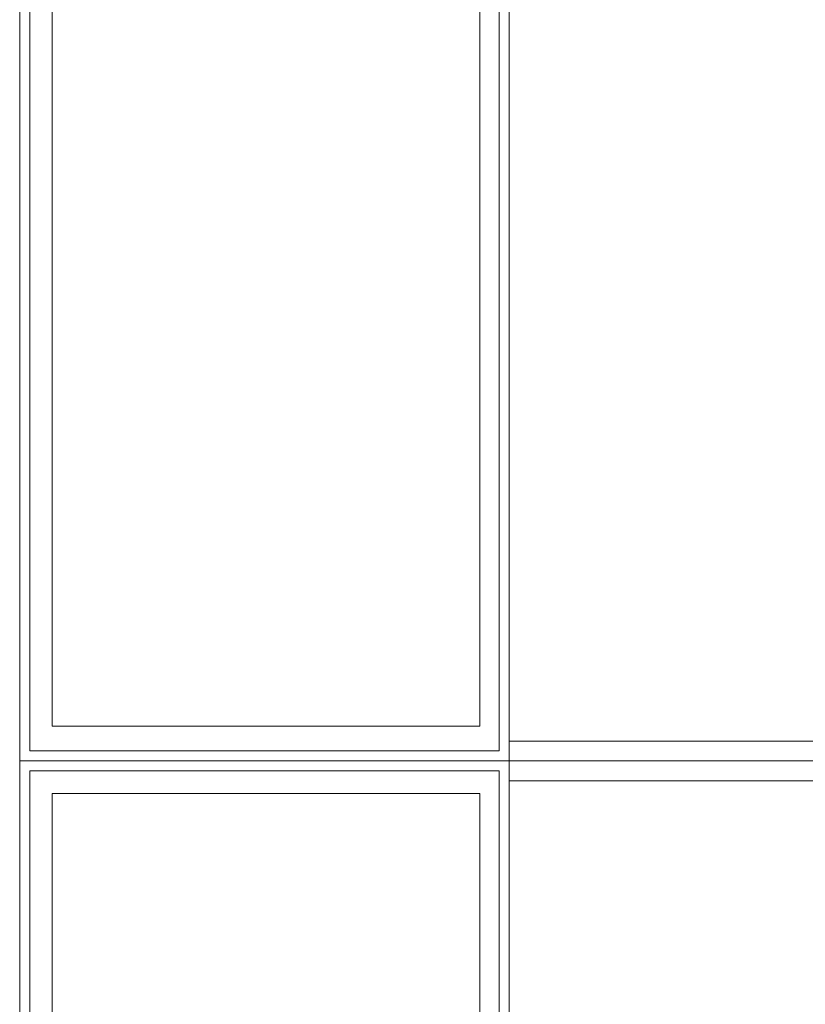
# Model space of a CAD drawing. Header units: millimetres. Extents: x -14761 to 157739, y -22400 to 107990.
# Tile 201 of 256: x 121296 to 122083, y 43100 to 44087. Entities that reach past the tile are written whole.
import ezdxf

# ---------------------------------------------------------------- set-up
doc = ezdxf.new("R2010")
doc.units = ezdxf.units.MM
doc.header["$MEASUREMENT"] = 0
doc.linetypes.add('Wipeout_Contour', pattern=[1000, 0, -1000])
doc.layers.add('Интерьер - конструкции мебели', color=7, linetype='Continuous')

msp = doc.modelspace()

# ---------------------------------------------------------------- linework, layer by layer
at = {"layer": 'Интерьер - конструкции мебели', "color": 7, "linetype": 'Continuous', "lineweight": 15}
for points in [[(121328.52, 44465.44), (121756.91, 44465.44), (121756.91, 43378.46), (121328.52, 43378.46)], [(121328.52, 43310.95), (121756.91, 43310.95), (121756.91, 42223.97), (121328.52, 42223.97)]]:
    msp.add_lwpolyline(points, close=True, dxfattribs=at)

# ---------------------------------------------------------------- wipeouts: each hides what was drawn before it
at = {"color": 254, "linetype": 'Wipeout_Contour', "lineweight": 0, "ltscale": 386425.445599}
msp.add_wipeout([(121305.95, 43333.51), (121295.95, 43343.51), (121295.95, 43333.51)], dxfattribs=at).dxf.layer = 'Интерьер - конструкции мебели'
at = {"color": 254, "linetype": 'Wipeout_Contour', "lineweight": 0, "ltscale": 387791.151843}
msp.add_wipeout([(121776.26, 43333.51), (121786.26, 43333.51), (121786.26, 43343.51)], dxfattribs=at).dxf.layer = 'Интерьер - конструкции мебели'

# ---------------------------------------------------------------- next in the draw order: wipeouts: each hides what was drawn before it
at = {"color": 254, "linetype": 'Wipeout_Contour', "lineweight": 0, "ltscale": 387786.360773}
msp.add_wipeout([(121776.26, 43333.51), (121786.26, 43343.51), (121776.26, 43343.51)], dxfattribs=at).dxf.layer = 'Интерьер - конструкции мебели'

# ---------------------------------------------------------------- next in the draw order: linework, layer by layer
at = {"layer": 'Интерьер - конструкции мебели', "color": 7, "linetype": 'Continuous', "lineweight": 15, "flags": 128}
msp.add_lwpolyline([(121786.26, 43343.51), (121786.26, 43333.51)], dxfattribs=at)

# ---------------------------------------------------------------- next in the draw order: wipeouts: each hides what was drawn before it
at = {"color": 254, "linetype": 'Wipeout_Contour', "lineweight": 0, "ltscale": 516146.854706}
msp.add_wipeout([(121305.95, 43333.51), (121776.26, 43333.51), (121776.26, 43343.51), (121305.95, 43343.51)], dxfattribs=at).dxf.layer = 'Интерьер - конструкции мебели'

# ---------------------------------------------------------------- next in the draw order: wipeouts: each hides what was drawn before it
at = {"color": 254, "linetype": 'Wipeout_Contour', "lineweight": 0, "ltscale": 386437.621874}
msp.add_wipeout([(121305.95, 43343.51), (121295.95, 43343.51), (121305.95, 43333.51)], dxfattribs=at).dxf.layer = 'Интерьер - конструкции мебели'

# ---------------------------------------------------------------- next in the draw order: linework, layer by layer
at = {"layer": 'Интерьер - конструкции мебели', "color": 7, "linetype": 'Continuous', "lineweight": 15, "flags": 128}
for points in [[(121295.95, 43343.51), (121295.95, 43333.51)], [(121776.26, 43343.51), (121305.95, 43343.51)], [(121305.95, 43333.51), (121776.26, 43333.51)]]:
    msp.add_lwpolyline(points, dxfattribs=at)

# ---------------------------------------------------------------- next in the draw order: wipeouts: each hides what was drawn before it
at = {"color": 254, "linetype": 'Wipeout_Contour', "lineweight": 0, "ltscale": 517834.847998}
msp.add_wipeout([(121776.26, 44487.99), (121776.26, 43343.51), (121786.26, 43343.51), (121786.26, 44487.99)], dxfattribs=at).dxf.layer = 'Интерьер - конструкции мебели'
at = {"color": 254, "linetype": 'Wipeout_Contour', "lineweight": 0, "ltscale": 514474.316542}
msp.add_wipeout([(121295.95, 43333.51), (121295.95, 42189.04), (121305.95, 42189.04), (121305.95, 43333.51)], dxfattribs=at).dxf.layer = 'Интерьер - конструкции мебели'
at = {"color": 254, "linetype": 'Wipeout_Contour', "lineweight": 0, "ltscale": 516286.641702}
msp.add_wipeout([(121776.26, 43333.51), (121776.26, 42189.04), (121786.26, 42189.04), (121786.26, 43333.51)], dxfattribs=at).dxf.layer = 'Интерьер - конструкции мебели'

# ---------------------------------------------------------------- next in the draw order: linework, layer by layer
at = {"layer": 'Интерьер - конструкции мебели', "color": 7, "linetype": 'Continuous', "lineweight": 15, "flags": 128}
for points in [[(121786.26, 44497.98), (121786.26, 43363.51), (122286.26, 43363.51), (122286.26, 44497.98)], [(121786.26, 43323.51), (121786.26, 42209.04), (122286.26, 42209.04), (122286.26, 43323.51)]]:
    msp.add_lwpolyline(points, close=True, dxfattribs=at)
for points in [[(121776.26, 44487.99), (121776.26, 43353.51)], [(121786.26, 43343.51), (121786.26, 44487.99)], [(121295.95, 43333.51), (121295.95, 42189.04)], [(121305.95, 42189.07), (121305.95, 43333.51)], [(121776.26, 43333.51), (121776.26, 42189.04)], [(121786.26, 42189.04), (121786.26, 43333.51)]]:
    msp.add_lwpolyline(points, dxfattribs=at)

# ---------------------------------------------------------------- next in the draw order: wipeouts: each hides what was drawn before it
at = {"color": 254, "linetype": 'Wipeout_Contour', "lineweight": 0, "ltscale": 516160.298947}
msp.add_wipeout([(121786.26, 43353.51), (121295.95, 43353.51), (121295.95, 43343.51), (121786.26, 43343.51)], dxfattribs=at).dxf.layer = 'Интерьер - конструкции мебели'

# ---------------------------------------------------------------- next in the draw order: linework, layer by layer
at = {"layer": 'Интерьер - конструкции мебели', "color": 7, "linetype": 'Continuous', "lineweight": 15}
for points in [[(121786.26, 44497.98), (122276.51, 44497.98), (122276.51, 43343.51), (121786.26, 43343.51)], [(121786.26, 43343.51), (122276.51, 43343.51), (122276.51, 42189.04), (121786.26, 42189.04)]]:
    msp.add_lwpolyline(points, close=True, dxfattribs=at)
at = {"layer": 'Интерьер - конструкции мебели', "color": 7, "linetype": 'Continuous', "lineweight": 15, "flags": 128}
for points in [[(121776.26, 43353.51), (121305.95, 43353.51)], [(121295.95, 43343.51), (121786.26, 43343.51)]]:
    msp.add_lwpolyline(points, dxfattribs=at)

# ---------------------------------------------------------------- next in the draw order: wipeouts: each hides what was drawn before it
at = {"color": 254, "linetype": 'Wipeout_Contour', "lineweight": 0, "ltscale": 516027.960107}
msp.add_wipeout([(121295.95, 44487.99), (121295.95, 43343.51), (121305.95, 43343.51), (121305.95, 44487.99)], dxfattribs=at).dxf.layer = 'Интерьер - конструкции мебели'

# ---------------------------------------------------------------- next in the draw order: linework, layer by layer
at = {"layer": 'Интерьер - конструкции мебели', "color": 7, "linetype": 'Continuous', "lineweight": 15}
for points in [[(121295.95, 44497.98), (121786.26, 44497.98), (121786.26, 43343.51), (121295.95, 43343.51)], [(121295.95, 43343.51), (121786.26, 43343.51), (121786.26, 42189.04), (121295.95, 42189.04)]]:
    msp.add_lwpolyline(points, close=True, dxfattribs=at)
at = {"layer": 'Интерьер - конструкции мебели', "color": 7, "linetype": 'Continuous', "lineweight": 15, "flags": 128}
for points in [[(121295.95, 44487.99), (121295.95, 43343.51)], [(121305.95, 43353.51), (121305.95, 44487.99)]]:
    msp.add_lwpolyline(points, dxfattribs=at)

doc.saveas('drawing.dxf')
